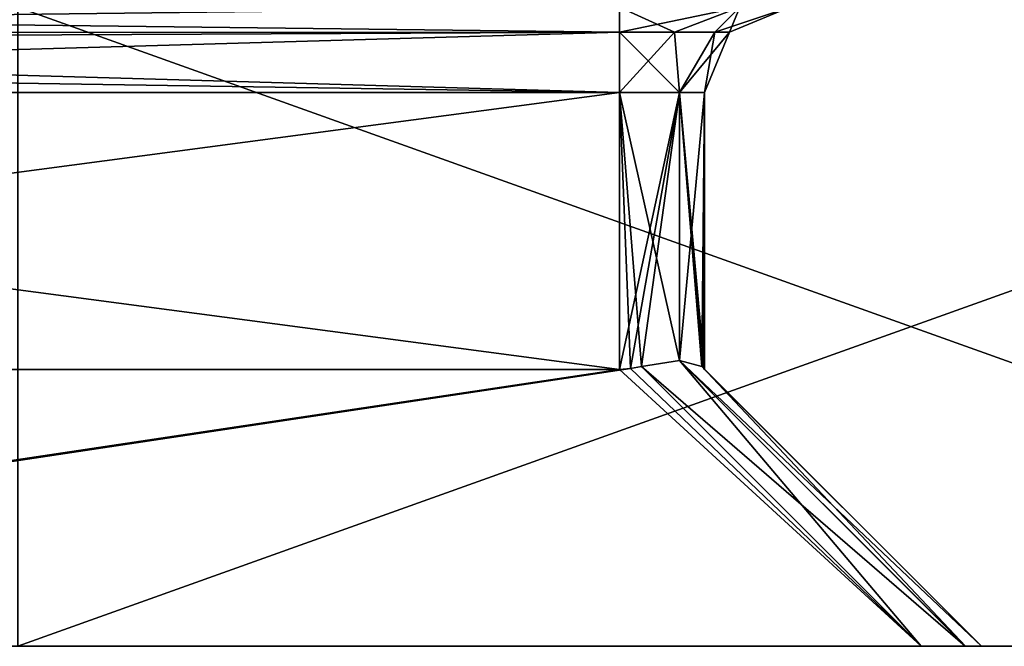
# Model space of a CAD drawing. Header units: millimetres. Extents: x -18.9 to 18.9, y -8.8 to 39.
# Tile 52 of 256: x 11.1 to 13.5, y -8.8 to -7.3. Entities that reach past the tile are written whole.
import ezdxf

# ---------------------------------------------------------------- set-up
doc = ezdxf.new("R2010")
doc.units = ezdxf.units.MM
doc.header["$LTSCALE"] = 41.718519
for name, color, linetype in [('2171', 7, 'CONTINUOUS'), ('2172', 7, 'CONTINUOUS'), ('2173', 7, 'CONTINUOUS'), ('2174', 7, 'CONTINUOUS'), ('2176', 7, 'CONTINUOUS'), ('2177', 7, 'CONTINUOUS'), ('2178', 7, 'CONTINUOUS'), ('2189', 7, 'CONTINUOUS'), ('2190', 7, 'CONTINUOUS'), ('2197', 7, 'CONTINUOUS'), ('2198', 7, 'CONTINUOUS'), ('2199', 7, 'CONTINUOUS'), ('2200', 7, 'CONTINUOUS'), ('2259', 7, 'CONTINUOUS'), ('2260', 7, 'CONTINUOUS'), ('2261', 7, 'CONTINUOUS'), ('2262', 7, 'CONTINUOUS'), ('2263', 7, 'CONTINUOUS')]:
    doc.layers.add(name, color=color, linetype=linetype)

msp = doc.modelspace()

# ---------------------------------------------------------------- linework, layer by layer
at = {"layer": '2171', "color": 7, "linetype": 'Continuous'}
for points in [[(-11.138, -8.8, -15.3312), (15.3305, -8.8, -11.1388), (-15.3305, -8.8, -11.1388), (-11.138, -8.8, -15.3312)], [(-15.3305, -8.8, -11.1388), (15.3305, -8.8, -11.1388), (7.9268, -8.8, -8.1957), (-15.3305, -8.8, -11.1388)], [(11.138, -8.8, -15.3312), (15.3305, -8.8, -11.1388), (-11.138, -8.8, -15.3312), (11.138, -8.8, -15.3312)], [(1.0276, -8.8, 5.5502), (18.0226, -8.8, 5.8552), (2.6902, -8.8, 6.7582), (1.0276, -8.8, 5.5502)], [(18.0226, -8.8, 5.8552), (1.0276, -8.8, 5.5502), (4.7732, -8.8, 1.8457), (18.0226, -8.8, 5.8552)], [(18.0226, -8.8, 5.8552), (15.3305, -8.8, 11.1388), (2.6902, -8.8, 6.7582), (18.0226, -8.8, 5.8552)], [(2.6902, -8.8, 6.7582), (15.3305, -8.8, 11.1388), (3.3249, -8.8, 8.7122), (2.6902, -8.8, 6.7582)], [(15.3305, -8.8, 11.1388), (11.138, -8.8, 15.3312), (3.3249, -8.8, 11.897), (15.3305, -8.8, 11.1388)], [(15.3305, -8.8, 11.1388), (3.3249, -8.8, 11.897), (3.3249, -8.8, 8.7122), (15.3305, -8.8, 11.1388)], [(7.9561, -8.8, 1.8457), (18.0226, -8.8, 5.8552), (4.7732, -8.8, 1.8457), (7.9561, -8.8, 1.8457)], [(15.3305, -8.8, -11.1388), (18.0226, -8.8, -5.8552), (7.9268, -8.8, -8.1957), (15.3305, -8.8, -11.1388)], [(7.9268, -8.8, -8.1957), (18.0226, -8.8, -5.8552), (8.0318, -8.8, -8.1573), (7.9268, -8.8, -8.1957)], [(8.0612, -8.8, 1.808), (18.0226, -8.8, 5.8552), (7.9561, -8.8, 1.8457), (8.0612, -8.8, 1.808)], [(8.0318, -8.8, -8.1573), (18.0226, -8.8, -5.8552), (8.0707, -8.8, -8.0518), (8.0318, -8.8, -8.1573)], [(8.1, -8.8, 1.7042), (18.0226, -8.8, 5.8552), (8.0612, -8.8, 1.808), (8.1, -8.8, 1.7042)], [(8.0707, -8.8, -8.0518), (18.0226, -8.8, -5.8552), (8.0707, -8.8, -5.0689), (8.0707, -8.8, -8.0518)], [(8.0707, -8.8, -5.0689), (18.0226, -8.8, -5.8552), (13.2586, -8.8, -4.925), (8.0707, -8.8, -5.0689)], [(8.1081, -8.8, -4.9642), (8.0707, -8.8, -5.0689), (13.2586, -8.8, -4.925), (8.1081, -8.8, -4.9642)], [(18.95, -8.8), (18.0226, -8.8, 5.8552), (8.1, -8.8, 1.7042), (18.95, -8.8)], [(8.1, -8.8, -1.2836), (18.95, -8.8), (8.1, -8.8, 1.7042), (8.1, -8.8, -1.2836)], [(18.95, -8.8), (8.1, -8.8, -1.2836), (8.1381, -8.8, -1.3873), (18.95, -8.8)], [(8.2122, -8.8, -4.925), (8.1081, -8.8, -4.9642), (13.2586, -8.8, -4.925), (8.2122, -8.8, -4.925)], [(8.2414, -8.8, -1.425), (18.95, -8.8), (8.1381, -8.8, -1.3873), (8.2414, -8.8, -1.425)], [(13.2586, -8.8, -1.425), (18.95, -8.8), (8.2414, -8.8, -1.425), (13.2586, -8.8, -1.425)], [(13.3623, -8.8, -1.4631), (18.95, -8.8), (13.2586, -8.8, -1.425), (13.3623, -8.8, -1.4631)], [(13.2586, -8.8, -4.925), (18.0226, -8.8, -5.8552), (13.3619, -8.8, -4.8873), (13.2586, -8.8, -4.925)], [(18.0226, -8.8, -5.8552), (18.95, -8.8), (13.3619, -8.8, -4.8873), (18.0226, -8.8, -5.8552)], [(13.3619, -8.8, -4.8873), (18.95, -8.8), (13.4, -8.8, -4.7836), (13.3619, -8.8, -4.8873)], [(13.4, -8.8, -1.5664), (18.95, -8.8), (13.3623, -8.8, -1.4631), (13.4, -8.8, -1.5664)], [(13.4, -8.8, -4.7836), (18.95, -8.8), (13.4, -8.8, -1.5664), (13.4, -8.8, -4.7836)]]:
    msp.add_3dface(points, dxfattribs=at)
at = {"layer": '2172', "color": 7, "linetype": 'Continuous'}
for points in [[(7.6204, -8.15, -4.275), (12.55, -8.15, -4.275), (7.6431, -7.5, -4.275), (7.6204, -8.15, -4.275)], [(12.55, -8.15, -4.275), (12.55, -7.5, -4.275), (7.6431, -7.5, -4.275), (12.55, -8.15, -4.275)]]:
    msp.add_3dface(points, dxfattribs=at)
at = {"layer": '2173', "color": 7, "linetype": 'Continuous'}
for points in [[(12.75, -8.15, -2.275), (12.75, -7.5, -2.275), (12.75, -7.5, -4.075), (12.75, -8.15, -2.275)], [(12.75, -8.15, -4.075), (12.75, -8.15, -2.275), (12.75, -7.5, -4.075), (12.75, -8.15, -4.075)]]:
    msp.add_3dface(points, dxfattribs=at)
at = {"layer": '2174', "color": 7, "linetype": 'Continuous'}
for points in [[(7.65, -8.15, -2.075), (7.65, -7.5, -2.075), (12.55, -7.5, -2.075), (7.65, -8.15, -2.075)], [(12.55, -8.15, -2.075), (7.65, -8.15, -2.075), (12.55, -7.5, -2.075), (12.55, -8.15, -2.075)]]:
    msp.add_3dface(points, dxfattribs=at)
at = {"layer": '2176', "color": 7, "linetype": 'Continuous'}
for points in [[(8.2122, -8.8, -4.925), (12.55, -8.15, -4.275), (7.6204, -8.15, -4.275), (8.2122, -8.8, -4.925)], [(8.2122, -8.8, -4.925), (13.2586, -8.8, -4.925), (12.55, -8.15, -4.275), (8.2122, -8.8, -4.925)], [(12.55, -8.15, -4.275), (13.2586, -8.8, -4.925), (12.576, -8.1483, -4.2733), (12.55, -8.15, -4.275)], [(12.576, -8.1483, -4.2733), (13.2586, -8.8, -4.925), (12.6018, -8.1432, -4.2682), (12.576, -8.1483, -4.2733)]]:
    msp.add_3dface(points, dxfattribs=at)
at = {"layer": '2177', "color": 7, "linetype": 'Continuous'}
for points in [[(13.4, -8.8, -4.7836), (13.4, -8.8, -1.5664), (12.7432, -8.1432, -4.1268), (13.4, -8.8, -4.7836)], [(12.7432, -8.1432, -4.1268), (13.4, -8.8, -1.5664), (12.7483, -8.1483, -4.1011), (12.7432, -8.1432, -4.1268)], [(12.7483, -8.1483, -2.249), (13.4, -8.8, -1.5664), (12.7432, -8.1432, -2.2232), (12.7483, -8.1483, -2.249)], [(12.75, -8.15, -2.275), (13.4, -8.8, -1.5664), (12.7483, -8.1483, -2.249), (12.75, -8.15, -2.275)], [(13.4, -8.8, -1.5664), (12.75, -8.15, -4.075), (12.7483, -8.1483, -4.1011), (13.4, -8.8, -1.5664)], [(13.4, -8.8, -1.5664), (12.75, -8.15, -2.275), (12.75, -8.15, -4.075), (13.4, -8.8, -1.5664)]]:
    msp.add_3dface(points, dxfattribs=at)
at = {"layer": '2178', "color": 7, "linetype": 'Continuous'}
for points in [[(8.2414, -8.8, -1.425), (7.65, -8.15, -2.075), (12.55, -8.15, -2.075), (8.2414, -8.8, -1.425)], [(13.2586, -8.8, -1.425), (8.2414, -8.8, -1.425), (12.5761, -8.1483, -2.0767), (13.2586, -8.8, -1.425)], [(8.2414, -8.8, -1.425), (12.55, -8.15, -2.075), (12.5761, -8.1483, -2.0767), (8.2414, -8.8, -1.425)], [(12.6018, -8.1432, -2.0818), (13.2586, -8.8, -1.425), (12.5761, -8.1483, -2.0767), (12.6018, -8.1432, -2.0818)]]:
    msp.add_3dface(points, dxfattribs=at)
at = {"layer": '2189', "color": 7, "linetype": 'Continuous'}
for points in [[(15.3305, -8.8, -11.1388), (11.138, -8.8, -15.3312), (15.3305, -7.3, -11.1388), (15.3305, -8.8, -11.1388)], [(11.138, -8.8, -15.3312), (11.138, -7.3, -15.3312), (15.3305, -7.3, -11.1388), (11.138, -8.8, -15.3312)]]:
    msp.add_3dface(points, dxfattribs=at)
at = {"layer": '2190', "color": 7, "linetype": 'Continuous'}
for points in [[(11.138, -8.8, 15.3312), (15.3305, -8.8, 11.1388), (11.138, -7.3, 15.3312), (11.138, -8.8, 15.3312)], [(15.3305, -8.8, 11.1388), (15.3305, -7.3, 11.1388), (11.138, -7.3, 15.3312), (15.3305, -8.8, 11.1388)]]:
    msp.add_3dface(points, dxfattribs=at)
at = {"layer": '2197', "color": 7, "linetype": 'Continuous'}
for points in [[(13.2586, -8.8, -1.425), (12.6018, -8.1432, -2.0818), (12.6914, -8.1293, -2.1336), (13.2586, -8.8, -1.425)], [(13.3623, -8.8, -1.4631), (13.2586, -8.8, -1.425), (12.6914, -8.1293, -2.1336), (13.3623, -8.8, -1.4631)], [(12.7432, -8.1432, -2.2232), (13.3623, -8.8, -1.4631), (12.6914, -8.1293, -2.1336), (12.7432, -8.1432, -2.2232)], [(13.4, -8.8, -1.5664), (13.3623, -8.8, -1.4631), (12.7432, -8.1432, -2.2232), (13.4, -8.8, -1.5664)]]:
    msp.add_3dface(points, dxfattribs=at)
at = {"layer": '2198', "color": 7, "linetype": 'Continuous'}
for points in [[(12.55, -8.15, -2.075), (12.55, -7.5, -2.075), (12.6914, -7.5, -2.1336), (12.55, -8.15, -2.075)], [(12.5761, -8.1483, -2.0767), (12.55, -8.15, -2.075), (12.6914, -7.5, -2.1336), (12.5761, -8.1483, -2.0767)], [(12.6018, -8.1432, -2.0818), (12.5761, -8.1483, -2.0767), (12.6914, -7.5, -2.1336), (12.6018, -8.1432, -2.0818)], [(12.6914, -8.1293, -2.1336), (12.6018, -8.1432, -2.0818), (12.6914, -7.5, -2.1336), (12.6914, -8.1293, -2.1336)], [(12.75, -7.5, -2.275), (12.7432, -8.1432, -2.2232), (12.6914, -8.1293, -2.1336), (12.75, -7.5, -2.275)], [(12.75, -7.5, -2.275), (12.6914, -8.1293, -2.1336), (12.6914, -7.5, -2.1336), (12.75, -7.5, -2.275)], [(12.75, -7.5, -2.275), (12.7483, -8.1483, -2.249), (12.7432, -8.1432, -2.2232), (12.75, -7.5, -2.275)], [(12.75, -7.5, -2.275), (12.75, -8.15, -2.275), (12.7483, -8.1483, -2.249), (12.75, -7.5, -2.275)]]:
    msp.add_3dface(points, dxfattribs=at)
at = {"layer": '2199', "color": 7, "linetype": 'Continuous'}
for points in [[(12.55, -7.5, -4.275), (12.55, -8.15, -4.275), (12.576, -8.1483, -4.2733), (12.55, -7.5, -4.275)], [(12.55, -7.5, -4.275), (12.576, -8.1483, -4.2733), (12.6018, -8.1432, -4.2682), (12.55, -7.5, -4.275)], [(12.55, -7.5, -4.275), (12.6018, -8.1432, -4.2682), (12.6914, -8.1293, -4.2164), (12.55, -7.5, -4.275)], [(12.55, -7.5, -4.275), (12.6914, -8.1293, -4.2164), (12.6914, -7.5, -4.2164), (12.55, -7.5, -4.275)], [(12.75, -8.15, -4.075), (12.75, -7.5, -4.075), (12.6914, -7.5, -4.2164), (12.75, -8.15, -4.075)], [(12.7483, -8.1483, -4.1011), (12.75, -8.15, -4.075), (12.6914, -7.5, -4.2164), (12.7483, -8.1483, -4.1011)], [(12.7432, -8.1432, -4.1268), (12.7483, -8.1483, -4.1011), (12.6914, -7.5, -4.2164), (12.7432, -8.1432, -4.1268)], [(12.6914, -8.1293, -4.2164), (12.7432, -8.1432, -4.1268), (12.6914, -7.5, -4.2164), (12.6914, -8.1293, -4.2164)]]:
    msp.add_3dface(points, dxfattribs=at)
at = {"layer": '2200', "color": 7, "linetype": 'Continuous'}
for points in [[(12.6018, -8.1432, -4.2682), (13.3619, -8.8, -4.8873), (12.6914, -8.1293, -4.2164), (12.6018, -8.1432, -4.2682)], [(13.3619, -8.8, -4.8873), (13.4, -8.8, -4.7836), (12.6914, -8.1293, -4.2164), (13.3619, -8.8, -4.8873)], [(13.4, -8.8, -4.7836), (12.7432, -8.1432, -4.1268), (12.6914, -8.1293, -4.2164), (13.4, -8.8, -4.7836)], [(13.2586, -8.8, -4.925), (13.3619, -8.8, -4.8873), (12.6018, -8.1432, -4.2682), (13.2586, -8.8, -4.925)]]:
    msp.add_3dface(points, dxfattribs=at)
at = {"layer": '2259', "color": 7, "linetype": 'Continuous'}
for points in [[(12.55, -7.3, -4.475), (7.6431, -7.3, -4.475), (7.6431, -7.3591, -4.333), (12.55, -7.3, -4.475)], [(12.55, -7.3586, -4.3336), (12.55, -7.3, -4.475), (7.6431, -7.3591, -4.333), (12.55, -7.3586, -4.3336)], [(7.6431, -7.5, -4.275), (12.55, -7.5, -4.275), (12.55, -7.3586, -4.3336), (7.6431, -7.5, -4.275)], [(7.6431, -7.5, -4.275), (12.55, -7.3586, -4.3336), (7.6431, -7.3824, -4.3132), (7.6431, -7.5, -4.275)], [(7.6431, -7.3824, -4.3132), (12.55, -7.3586, -4.3336), (7.6431, -7.3591, -4.333), (7.6431, -7.3824, -4.3132)]]:
    msp.add_3dface(points, dxfattribs=at)
at = {"layer": '2260', "color": 7, "linetype": 'Continuous'}
for points in [[(12.8328, -7.3, -4.3578), (12.55, -7.3, -4.475), (12.6793, -7.3586, -4.2989), (12.8328, -7.3, -4.3578)], [(12.55, -7.3, -4.475), (12.55, -7.3586, -4.3336), (12.6793, -7.3586, -4.2989), (12.55, -7.3, -4.475)], [(12.8328, -7.3, -4.3578), (12.6793, -7.3586, -4.2989), (12.7739, -7.3586, -4.2043), (12.8328, -7.3, -4.3578)], [(12.8086, -7.3586, -4.075), (12.8328, -7.3, -4.3578), (12.7739, -7.3586, -4.2043), (12.8086, -7.3586, -4.075)], [(12.95, -7.3, -4.075), (12.8328, -7.3, -4.3578), (12.8086, -7.3586, -4.075), (12.95, -7.3, -4.075)], [(12.55, -7.5, -4.275), (12.6914, -7.5, -4.2164), (12.55, -7.3586, -4.3336), (12.55, -7.5, -4.275)], [(12.55, -7.3586, -4.3336), (12.6914, -7.5, -4.2164), (12.6793, -7.3586, -4.2989), (12.55, -7.3586, -4.3336)], [(12.6793, -7.3586, -4.2989), (12.6914, -7.5, -4.2164), (12.7739, -7.3586, -4.2043), (12.6793, -7.3586, -4.2989)], [(12.6914, -7.5, -4.2164), (12.75, -7.5, -4.075), (12.7739, -7.3586, -4.2043), (12.6914, -7.5, -4.2164)], [(12.75, -7.5, -4.075), (12.8086, -7.3586, -4.075), (12.7739, -7.3586, -4.2043), (12.75, -7.5, -4.075)]]:
    msp.add_3dface(points, dxfattribs=at)
at = {"layer": '2261', "color": 7, "linetype": 'Continuous'}
for points in [[(12.95, -7.3, -2.275), (12.95, -7.3, -4.075), (12.8086, -7.3586, -4.075), (12.95, -7.3, -2.275)], [(12.8086, -7.3586, -2.275), (12.95, -7.3, -2.275), (12.8086, -7.3586, -4.075), (12.8086, -7.3586, -2.275)], [(12.75, -7.5, -4.075), (12.75, -7.5, -2.275), (12.8086, -7.3586, -2.275), (12.75, -7.5, -4.075)], [(12.75, -7.5, -4.075), (12.8086, -7.3586, -2.275), (12.8086, -7.3586, -4.075), (12.75, -7.5, -4.075)]]:
    msp.add_3dface(points, dxfattribs=at)
at = {"layer": '2262', "color": 7, "linetype": 'Continuous'}
for points in [[(12.55, -7.3, -1.875), (12.8328, -7.3, -1.9922), (12.55, -7.3586, -2.0164), (12.55, -7.3, -1.875)], [(12.55, -7.3586, -2.0164), (12.8328, -7.3, -1.9922), (12.6793, -7.3586, -2.0511), (12.55, -7.3586, -2.0164)], [(12.8328, -7.3, -1.9922), (12.7739, -7.3586, -2.1457), (12.6793, -7.3586, -2.0511), (12.8328, -7.3, -1.9922)], [(12.8328, -7.3, -1.9922), (12.95, -7.3, -2.275), (12.7739, -7.3586, -2.1457), (12.8328, -7.3, -1.9922)], [(12.95, -7.3, -2.275), (12.8086, -7.3586, -2.275), (12.7739, -7.3586, -2.1457), (12.95, -7.3, -2.275)], [(12.6914, -7.5, -2.1336), (12.55, -7.5, -2.075), (12.6793, -7.3586, -2.0511), (12.6914, -7.5, -2.1336)], [(12.55, -7.5, -2.075), (12.55, -7.3586, -2.0164), (12.6793, -7.3586, -2.0511), (12.55, -7.5, -2.075)], [(12.7739, -7.3586, -2.1457), (12.6914, -7.5, -2.1336), (12.6793, -7.3586, -2.0511), (12.7739, -7.3586, -2.1457)], [(12.75, -7.5, -2.275), (12.6914, -7.5, -2.1336), (12.8086, -7.3586, -2.275), (12.75, -7.5, -2.275)], [(12.8086, -7.3586, -2.275), (12.6914, -7.5, -2.1336), (12.7739, -7.3586, -2.1457), (12.8086, -7.3586, -2.275)]]:
    msp.add_3dface(points, dxfattribs=at)
at = {"layer": '2263', "color": 7, "linetype": 'Continuous'}
for points in [[(7.65, -7.3, -1.875), (12.55, -7.3, -1.875), (12.55, -7.3586, -2.0164), (7.65, -7.3, -1.875)], [(7.65, -7.3591, -2.017), (7.65, -7.3, -1.875), (12.55, -7.3586, -2.0164), (7.65, -7.3591, -2.017)], [(12.55, -7.5, -2.075), (7.65, -7.3591, -2.017), (12.55, -7.3586, -2.0164), (12.55, -7.5, -2.075)], [(12.55, -7.5, -2.075), (7.65, -7.4246, -2.0602), (7.65, -7.3591, -2.017), (12.55, -7.5, -2.075)], [(12.55, -7.5, -2.075), (7.65, -7.5, -2.075), (7.65, -7.4246, -2.0602), (12.55, -7.5, -2.075)]]:
    msp.add_3dface(points, dxfattribs=at)

doc.saveas('drawing.dxf')
